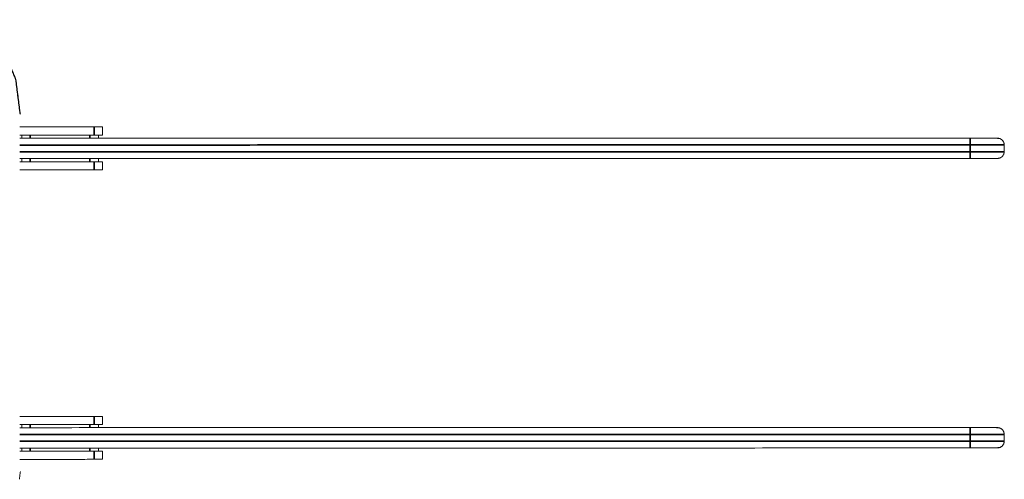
# Model space of a CAD drawing. Header units: millimetres. Extents: x 4 to 1188, y 1 to 840.
# Tile 64 of 256: x 144 to 227, y 660 to 699. Entities that reach past the tile are written whole.
import ezdxf

# ---------------------------------------------------------------- set-up
doc = ezdxf.new("R2010")
doc.units = ezdxf.units.MM
doc.layers.add('1', color=7, linetype='Continuous')

msp = doc.modelspace()

# ---------------------------------------------------------------- linework, layer by layer
at = {"layer": '1', "color": 154, "linetype": 'Continuous', "lineweight": 35}
for p, q in [((150.66, 689.0631), (150.6599, 689.7417)), ((145.3022, 689.0623), (145.3022, 688.798)), ((150.3022, 688.7988), (150.3022, 689.063)), ((224.2328, 687.6665), (224.2327, 688.238)), ((145.3024, 687.0838), (145.3025, 686.8195)), ((150.3025, 686.8202), (150.3024, 687.0845)), ((150.6597, 686.1417), (150.6596, 686.8202)), ((145.3022, 664.7766), (145.3022, 664.5123)), ((150.3022, 664.513), (150.3022, 664.7773)), ((150.66, 664.7774), (150.6599, 665.456)), ((224.2328, 663.3808), (224.2327, 663.9522)), ((145.3024, 662.798), (145.3025, 662.5338)), ((150.3025, 662.5345), (150.3024, 662.7988)), ((150.6597, 661.856), (150.6596, 662.5345))]:
    msp.add_line(p, q, dxfattribs=at)
at = {"layer": '1', "color": 154, "linetype": 'Continuous', "lineweight": 13}
for p, q in [((151.3742, 689.7418), (151.3743, 689.0632)), ((144.5879, 688.7979), (144.5879, 689.0622)), ((145.3022, 689.0623), (150.3022, 689.063)), ((145.3022, 688.798), (150.3022, 688.7988)), ((151.0164, 689.0631), (151.0165, 688.7989)), ((227.0899, 688.2384), (227.0899, 687.6669)), ((144.5882, 686.8194), (144.5882, 687.0837)), ((145.3024, 687.0838), (150.3024, 687.0845)), ((151.0167, 687.0846), (151.0168, 686.8203)), ((145.3025, 686.8195), (150.3025, 686.8202)), ((151.3739, 686.8203), (151.374, 686.1418)), ((144.5879, 664.5122), (144.5879, 664.7765)), ((145.3022, 664.7766), (150.3022, 664.7773)), ((151.0164, 664.7774), (151.0165, 664.5131)), ((151.3742, 665.4561), (151.3743, 664.7775)), ((145.3022, 664.5123), (150.3022, 664.513)), ((227.0899, 663.9527), (227.0899, 663.3812)), ((144.5882, 662.5337), (144.5882, 662.7979)), ((145.3024, 662.798), (150.3024, 662.7988)), ((145.3025, 662.5338), (150.3025, 662.5345)), ((151.0167, 662.7989), (151.0168, 662.5346)), ((151.3739, 662.5346), (151.374, 661.8561))]:
    msp.add_line(p, q, dxfattribs=at)
for points, knots in [([(144.4383, 690.8114), (144.067, 693.708), (142.9777, 696.4115), (141.2432, 698.7417)], [0, 0, 0.3333334, 0.6666669, 1, 1]), ([(144.4681, 690.8114), (144.0967, 693.708), (143.0075, 696.4115), (141.273, 698.7417)], [0, 0, 0.3333334, 0.6666669, 1, 1]), ([(150.6599, 689.7417), (150.9333, 689.7417), (151.165, 689.7417), (151.3199, 689.7418), (151.3742, 689.7418)], [0, 0, 0.2499978, 0.5, 0.7500022, 1, 1]), ([(144.5879, 689.0622), (144.6423, 689.0622), (144.7971, 689.0623), (145.0288, 689.0623), (145.3022, 689.0623)], [0, 0, 0.2500012, 0.5000013, 0.750003, 1, 1]), ([(145.3022, 688.798), (145.0289, 688.798), (144.7971, 688.798), (144.6423, 688.7979), (144.5879, 688.7979)], [0, 0, 0.249997, 0.4999987, 0.7499988, 1, 1]), ([(150.3022, 689.063), (150.5755, 689.0631), (150.8072, 689.0631), (150.9621, 689.0631), (151.0164, 689.0631)], [0, 0, 0.249997, 0.4999987, 0.7499988, 1, 1]), ([(151.0165, 688.7989), (150.9621, 688.7989), (150.8073, 688.7988), (150.5755, 688.7988), (150.3022, 688.7988)], [0, 0, 0.2499981, 0.4999967, 0.7499969, 1, 1]), ([(151.3743, 689.0632), (151.32, 689.0632), (151.1651, 689.0632), (150.9334, 689.0631), (150.66, 689.0631)], [0, 0, 0.2499978, 0.5, 0.7500022, 1, 1]), ([(227.0899, 688.2384), (227.0463, 688.457), (226.9224, 688.6424), (226.737, 688.7662), (226.3444, 688.8097), (225.8489, 688.8096), (225.1073, 688.8095), (224.2326, 688.8094)], [0, 0, 0.0518008, 0.1036021, 0.1554022, 0.3783913, 0.5855945, 0.7927972, 1, 1]), ([(224.2326, 688.8094), (225.1073, 688.8095), (225.8489, 688.8096), (226.3444, 688.8097), (226.5183, 688.8097)], [0, 0, 0.2499996, 0.4999991, 0.7499992, 1, 1]), ([(227.0899, 688.2384), (227.0463, 688.457), (226.9224, 688.6424), (226.737, 688.7662), (226.5183, 688.8097)], [0, 0, 0.2500004, 0.5000029, 0.75, 1, 1]), ([(144.5882, 687.0837), (144.6425, 687.0837), (144.7974, 687.0837), (145.0291, 687.0837), (145.3024, 687.0838)], [0, 0, 0.2500012, 0.5000013, 0.750003, 1, 1]), ([(150.3024, 687.0845), (150.5758, 687.0845), (150.8075, 687.0845), (150.9624, 687.0846), (151.0167, 687.0846)], [0, 0, 0.249997, 0.4999987, 0.7499988, 1, 1]), ([(226.5186, 687.0954), (226.3446, 687.0954), (225.8491, 687.0953), (225.1076, 687.0952), (224.2329, 687.0951)], [0, 0, 0.2500008, 0.5000009, 0.7500004, 1, 1]), ([(226.5186, 687.0954), (226.7373, 687.139), (226.9226, 687.2629), (227.0465, 687.4483), (227.0899, 687.6669)], [0, 0, 0.2499995, 0.4999966, 0.7500002, 1, 1]), ([(145.3025, 686.8195), (145.0291, 686.8194), (144.7974, 686.8194), (144.6426, 686.8194), (144.5882, 686.8194)], [0, 0, 0.249997, 0.4999987, 0.7499988, 1, 1]), ([(151.0168, 686.8203), (150.9624, 686.8203), (150.8076, 686.8203), (150.5758, 686.8202), (150.3025, 686.8202)], [0, 0, 0.2499981, 0.4999967, 0.7499969, 1, 1]), ([(150.6596, 686.8202), (150.933, 686.8203), (151.1647, 686.8203), (151.3195, 686.8203), (151.3739, 686.8203)], [0, 0, 0.2500043, 0.4999993, 0.7499991, 1, 1]), ([(151.374, 686.1418), (151.3196, 686.1418), (151.1648, 686.1417), (150.9331, 686.1417), (150.6597, 686.1417)], [0, 0, 0.2500009, 0.5000007, 0.7499957, 1, 1]), ([(144.5879, 664.7765), (144.6423, 664.7765), (144.7971, 664.7765), (145.0288, 664.7766), (145.3022, 664.7766)], [0, 0, 0.2500012, 0.5000013, 0.750003, 1, 1]), ([(150.3022, 664.7773), (150.5755, 664.7774), (150.8072, 664.7774), (150.9621, 664.7774), (151.0164, 664.7774)], [0, 0, 0.249997, 0.4999987, 0.7499988, 1, 1]), ([(150.6599, 665.456), (150.9333, 665.456), (151.165, 665.456), (151.3199, 665.456), (151.3742, 665.4561)], [0, 0, 0.2499978, 0.5, 0.7500022, 1, 1]), ([(151.3743, 664.7775), (151.32, 664.7775), (151.1651, 664.7775), (150.9334, 664.7774), (150.66, 664.7774)], [0, 0, 0.2499978, 0.5, 0.7500022, 1, 1]), ([(145.3022, 664.5123), (145.0289, 664.5123), (144.7971, 664.5123), (144.6423, 664.5122), (144.5879, 664.5122)], [0, 0, 0.249997, 0.4999987, 0.7499988, 1, 1]), ([(151.0165, 664.5131), (150.9621, 664.5131), (150.8073, 664.5131), (150.5755, 664.5131), (150.3022, 664.513)], [0, 0, 0.2499981, 0.4999967, 0.7499969, 1, 1]), ([(227.0899, 663.9527), (227.0463, 664.1713), (226.9224, 664.3567), (226.737, 664.4805), (226.3444, 664.524), (225.8489, 664.5239), (225.1073, 664.5238), (224.2326, 664.5237)], [0, 0, 0.0518008, 0.1036021, 0.1554022, 0.3783913, 0.5855945, 0.7927972, 1, 1]), ([(224.2326, 664.5237), (225.1073, 664.5238), (225.8489, 664.5239), (226.3444, 664.524), (226.5183, 664.524)], [0, 0, 0.2499996, 0.4999991, 0.7499992, 1, 1]), ([(227.0899, 663.9527), (227.0463, 664.1713), (226.9224, 664.3567), (226.737, 664.4805), (226.5183, 664.524)], [0, 0, 0.2500004, 0.5000029, 0.75, 1, 1]), ([(227.0899, 663.3812), (227.0465, 663.1625), (226.9226, 662.9771), (226.7373, 662.8532), (226.3446, 662.8097), (225.8491, 662.8096), (225.1076, 662.8095), (224.2329, 662.8094)], [0, 0, 0.0518007, 0.1036022, 0.1554023, 0.3783914, 0.5855946, 0.7927973, 1, 1]), ([(226.5186, 662.8097), (226.7373, 662.8532), (226.9226, 662.9771), (227.0465, 663.1625), (227.0899, 663.3812)], [0, 0, 0.2499995, 0.4999966, 0.7500002, 1, 1]), ([(144.5882, 662.7979), (144.6425, 662.7979), (144.7974, 662.798), (145.0291, 662.798), (145.3024, 662.798)], [0, 0, 0.2500012, 0.5000013, 0.750003, 1, 1]), ([(145.3025, 662.5338), (145.0291, 662.5337), (144.7974, 662.5337), (144.6426, 662.5337), (144.5882, 662.5337)], [0, 0, 0.249997, 0.4999987, 0.7499988, 1, 1]), ([(150.3024, 662.7988), (150.5758, 662.7988), (150.8075, 662.7988), (150.9624, 662.7989), (151.0167, 662.7989)], [0, 0, 0.249997, 0.4999987, 0.7499988, 1, 1]), ([(151.0168, 662.5346), (150.9624, 662.5346), (150.8076, 662.5345), (150.5758, 662.5345), (150.3025, 662.5345)], [0, 0, 0.2499981, 0.4999967, 0.7499969, 1, 1]), ([(150.6596, 662.5345), (150.933, 662.5346), (151.1647, 662.5346), (151.3195, 662.5346), (151.3739, 662.5346)], [0, 0, 0.2500043, 0.4999993, 0.7499991, 1, 1]), ([(226.5186, 662.8097), (226.3446, 662.8097), (225.8491, 662.8096), (225.1076, 662.8095), (224.2329, 662.8094)], [0, 0, 0.2500008, 0.5000009, 0.7500004, 1, 1]), ([(151.374, 661.8561), (151.3196, 661.856), (151.1648, 661.856), (150.9331, 661.856), (150.6597, 661.856)], [0, 0, 0.2500009, 0.5000007, 0.7499957, 1, 1])]:
    msp.add_open_spline(points, degree=1, knots=knots, dxfattribs=at)
for points in [[(150.6599, 689.7417), (144.4122, 689.7408)], [(150.66, 689.0631), (144.4122, 689.0622)], [(144.4129, 688.7979), (224.2326, 688.8094)], [(224.2329, 687.0951), (144.4131, 687.0836)], [(144.4122, 686.8193), (150.6596, 686.8202)], [(144.4122, 686.1408), (150.6597, 686.1417)], [(150.6599, 665.456), (144.4122, 665.4551)], [(150.66, 664.7774), (144.4122, 664.7765)], [(144.4129, 664.5122), (224.2326, 664.5237)], [(144.4122, 662.5336), (150.6596, 662.5345)], [(224.2329, 662.8094), (144.4131, 662.7979)], [(144.4122, 661.8551), (150.6597, 661.856)], [(144.3847, 660.1813), (144.4681, 660.8318)]]:
    msp.add_open_spline(points, degree=1, dxfattribs=at)
at = {"layer": '1', "color": 154, "linetype": 'Continuous', "lineweight": 35}
for points, knots in [([(224.2326, 688.8094), (224.2326, 688.7659), (224.2327, 688.642), (224.2327, 688.4566), (224.2327, 688.238)], [0, 0, 0.2499994, 0.4999998, 0.7500008, 1, 1]), ([(227.0899, 688.2384), (226.8724, 688.2383), (226.253, 688.2382), (225.3261, 688.2381), (224.2327, 688.238)], [0, 0, 0.2500007, 0.4999991, 0.7499995, 1, 1]), ([(224.2328, 687.6665), (225.3262, 687.6667), (226.2531, 687.6668), (226.8724, 687.6669), (227.0899, 687.6669)], [0, 0, 0.2500005, 0.5000008, 0.7499993, 1, 1]), ([(224.2329, 687.0951), (224.2329, 687.1386), (224.2329, 687.2625), (224.2328, 687.4479), (224.2328, 687.6665)], [0, 0, 0.2499995, 0.5000006, 0.7500007, 1, 1]), ([(224.2326, 664.5237), (224.2326, 664.4802), (224.2327, 664.3563), (224.2327, 664.1709), (224.2327, 663.9522)], [0, 0, 0.2499994, 0.4999998, 0.7500008, 1, 1]), ([(227.0899, 663.9527), (226.8724, 663.9526), (226.253, 663.9525), (225.3261, 663.9524), (224.2327, 663.9522)], [0, 0, 0.2500007, 0.4999991, 0.7499995, 1, 1]), ([(224.2328, 663.3808), (225.3262, 663.381), (226.2531, 663.3811), (226.8724, 663.3812), (227.0899, 663.3812)], [0, 0, 0.2500005, 0.5000008, 0.7499993, 1, 1]), ([(224.2329, 662.8094), (224.2329, 662.8529), (224.2329, 662.9768), (224.2328, 663.1621), (224.2328, 663.3808)], [0, 0, 0.2499995, 0.5000006, 0.7500007, 1, 1])]:
    msp.add_open_spline(points, degree=1, knots=knots, dxfattribs=at)
for points in [[(224.2327, 688.238), (144.413, 688.2265)], [(144.4131, 687.6551), (224.2328, 687.6665)], [(224.2327, 663.9522), (144.413, 663.9408)], [(144.4131, 663.3693), (224.2328, 663.3808)]]:
    msp.add_open_spline(points, degree=1, dxfattribs=at)

doc.saveas('drawing.dxf')
